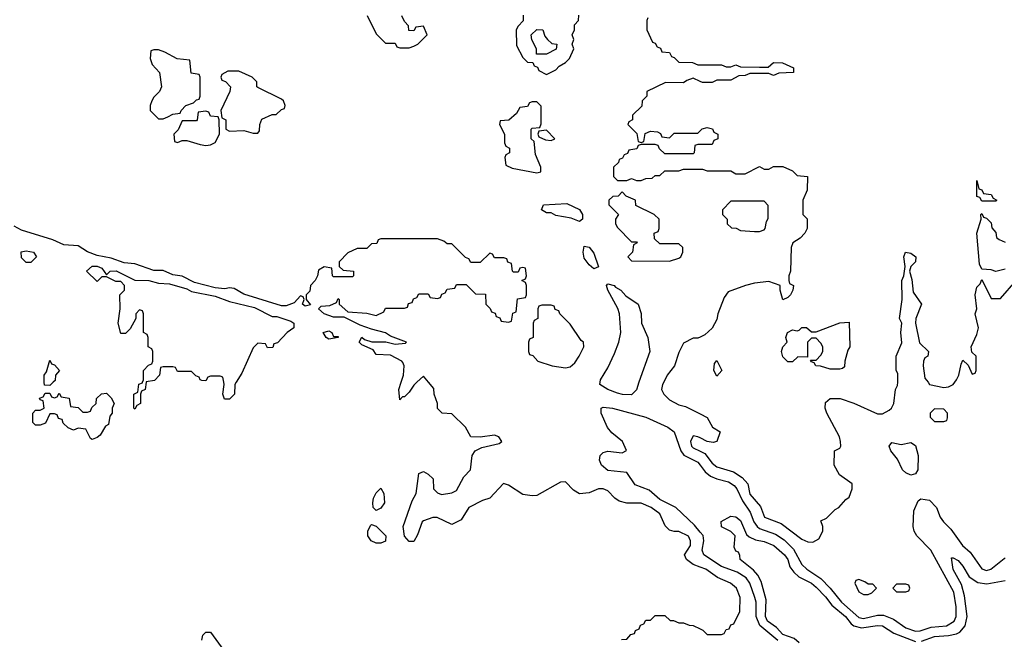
# Model space of a CAD drawing. Header units: inches. Extents: x 2671394 to 2765652, y 830470 to 955458.
# Tile 96 of 256: x 2727123 to 2731286, y 838913 to 841533. Entities that reach past the tile are written whole.
import ezdxf

# ---------------------------------------------------------------- set-up
doc = ezdxf.new("R2010")
doc.units = ezdxf.units.IN
doc.header["$MEASUREMENT"] = 0
for name, color, linetype in [('C7823', 7, 'Continuous'), ('C7824', 7, 'Continuous'), ('C7833', 7, 'Continuous'), ('C7834', 7, 'Continuous')]:
    doc.layers.add(name, color=color, linetype=linetype)

msp = doc.modelspace()

# ---------------------------------------------------------------- linework, layer by layer
at = {"layer": 'C7823', "color": 2}
for points, elevation in [([(2727264.9, 840000), (2727250, 839986), (2727227.3, 839987.3), (2727226.9, 840000)], 14), ([(2727657.7, 840000), (2727654, 839970), (2727638, 839962), (2727634, 839950), (2727634, 839910), (2727618, 839902), (2727610, 839886), (2727606, 839890), (2727606, 839950), (2727622, 839958), (2727627.3, 839992.7), (2727642, 839998), (2727642.7, 840000)], 14), ([(2728038.3, 840000), (2728032, 839990), (2728030.8, 839950), (2728010, 839928.7), (2727989.2, 839929.2), (2727982, 839950), (2727988, 839990), (2727986.1, 840000)], 14), ([(2728802.6, 840000), (2728790, 839988), (2728770, 839958), (2728750, 839938), (2728742, 839938), (2728730, 839926), (2728726, 839970), (2728735.6, 840000)], 14), ([(2730000, 839218.6), (2729969.6, 839229.6), (2729942, 839250), (2729934, 839270), (2729959.3, 839310), (2729959.3, 839330), (2729950, 839348.7), (2729910, 839368.7), (2729890, 839368.7), (2729870, 839375.3), (2729852.5, 839392.5), (2729830, 839444), (2729793.2, 839470), (2729750, 839489.2), (2729689.4, 839489.4), (2729657.5, 839497.5), (2729639, 839510), (2729610, 839541.2), (2729590, 839549.2), (2729570, 839549), (2729530, 839532.7), (2729490, 839528.7), (2729463.7, 839543.7), (2729430, 839579), (2729410, 839577.2), (2729310, 839521.2), (2729290, 839519.3), (2729250, 839526), (2729190, 839565.2), (2729168, 839572), (2729110.6, 839509.4), (2729079.8, 839500.2), (2729022, 839470), (2728990, 839418), (2728950, 839398), (2728888.4, 839428.4), (2728870, 839428.7), (2728830, 839414), (2728824.7, 839410), (2728805.4, 839354.6), (2728790, 839326), (2728770, 839326), (2728749.2, 839349.2), (2728744, 839390), (2728782, 839498), (2728799, 839530), (2728810, 839614), (2728830, 839622), (2728850, 839612), (2728871.1, 839591.1), (2728872, 839550), (2728890, 839532), (2728906, 839526), (2728950, 839532), (2728970, 839542), (2729000.2, 839599.8), (2729028.7, 839630), (2729035.3, 839690), (2729049.2, 839710.8), (2729076.5, 839723.5), (2729150, 839741), (2729162, 839750), (2729148, 839770), (2729130, 839776), (2729070, 839768), (2729030, 839768.7), (2729008, 839810), (2728950, 839866), (2728908.7, 839868.7), (2728889.2, 839889.2), (2728888.7, 839910), (2728875.3, 839950), (2728873.6, 839973.6), (2728851.6, 840000)], 14), ([(2729741, 840000), (2729730, 839968.7), (2729710, 839947.3), (2729672.1, 839947.9), (2729650, 839953.6), (2729609, 839970), (2729575.3, 839990), (2729577.2, 840000)], 10), ([(2729846, 840000), (2729841, 839990), (2729836, 839970), (2729846, 839950), (2729870, 839925.5), (2729910, 839904.9), (2729937.5, 839897.5), (2730000, 839866.3)], 14), ([(2730000, 839366.7), (2729975.2, 839395.2), (2729897.6, 839470), (2729830, 839503.9), (2729783.6, 839543.6), (2729725.7, 839565.7), (2729690, 839619), (2729610, 839627.6), (2729582.9, 839650), (2729574, 839670), (2729577, 839690), (2729590, 839703), (2729610, 839708), (2729670, 839702), (2729688.7, 839711.3), (2729671.8, 839750), (2729625.7, 839785.7), (2729608.1, 839808.1), (2729582, 839870), (2729581.2, 839890), (2729590, 839894.4), (2729629.7, 839890.4), (2729770, 839852.9), (2729862.8, 839810), (2729890, 839790.4), (2729918, 839710), (2729931.2, 839691.2), (2729990, 839662), (2730000, 839649)], 10), ([(2730000, 839764.4), (2729990, 839769.4), (2729970, 839773.2), (2729959.5, 839750), (2729963.7, 839730), (2729970, 839723.1), (2730000, 839708.7)], 14), ([(2729667.3, 838912.7), (2729690, 838914), (2729707.3, 838932.7), (2729722, 838938), (2729726, 838950), (2729742, 838958), (2729747.3, 838972.7), (2729762, 838978), (2729770, 838994), (2729790, 838994), (2729810, 839014), (2729850, 839014), (2729872.7, 838992.7), (2729887.3, 838992.7), (2729910, 838982), (2729930, 838982), (2729952.7, 838972.7), (2729970, 838972), (2730000, 838957.3)], 14), ([(2727892.7, 838910), (2727897.2, 838930), (2727910, 838942.8), (2727930, 838942.8), (2727985.4, 838865.4)], 14)]:
    msp.add_lwpolyline(points, dxfattribs=dict(at, elevation=elevation))
at = {"layer": 'C7823', "color": 2, "elevation": 14}
for points in [[(2727430, 839758), (2727422, 839762), (2727402, 839802), (2727370, 839806), (2727350, 839798), (2727327.3, 839807.3), (2727307.3, 839827.3), (2727302, 839842), (2727287.3, 839847.3), (2727282, 839862), (2727270, 839866), (2727250, 839866), (2727232.7, 839827.3), (2727210, 839818), (2727190, 839818), (2727178, 839830), (2727178, 839870), (2727190, 839882), (2727210, 839882), (2727226, 839890), (2727222, 839922), (2727210, 839926), (2727207.3, 839932.7), (2727222, 839938), (2727230, 839954), (2727250, 839954), (2727258, 839938), (2727270, 839934), (2727282, 839938), (2727290, 839954), (2727298, 839938), (2727332.7, 839932.7), (2727338, 839898), (2727370, 839894), (2727390, 839874), (2727410, 839874), (2727422, 839878), (2727427.3, 839892.7), (2727446, 839910), (2727448, 839932), (2727468.4, 839951.6), (2727490, 839954), (2727510, 839934), (2727522, 839910), (2727514, 839890), (2727514, 839870), (2727503.6, 839856.4), (2727498, 839822), (2727485.4, 839814.6), (2727463.6, 839776.4), (2727450, 839766)], [(2728630, 839458), (2728618, 839470), (2728615.3, 839490), (2728619, 839510), (2728630, 839532), (2728650, 839552), (2728662, 839530), (2728664.7, 839490), (2728650, 839468)], [(2728630, 839319), (2728608.9, 839328.9), (2728595.3, 839350), (2728595.3, 839370), (2728605.6, 839394.4), (2728610, 839398), (2728630, 839392), (2728670.7, 839350.7), (2728670, 839328), (2728650, 839319)]]:
    msp.add_lwpolyline(points, close=True, dxfattribs=at)
at = {"layer": 'C7824', "color": 2}
for points, elevation in [([(2728591.6, 841551.6), (2728630, 841474), (2728670, 841434), (2728710, 841434), (2728718, 841418), (2728730, 841414), (2728770, 841414), (2728790, 841422), (2728806, 841430), (2728846, 841470), (2728830, 841506), (2728798, 841502), (2728790, 841486), (2728768.4, 841488.4), (2728767.3, 841507.3), (2728750, 841526), (2728738, 841550)], 14), ([(2729252, 841552), (2729251.6, 841528.4), (2729230, 841506), (2729222, 841490), (2729223.6, 841423.6), (2729250, 841374), (2729270, 841354), (2729292.7, 841352.7), (2729298, 841338), (2729312.7, 841332.7), (2729318, 841318), (2729350, 841302), (2729390, 841322), (2729403.1, 841336.9), (2729430, 841352), (2729448, 841370), (2729466, 841410), (2729458, 841430), (2729466, 841450), (2729458, 841470), (2729468, 841490), (2729468.4, 841511.6), (2729486, 841530), (2729487.3, 841552.7)], 14), ([(2729778, 841542), (2729774, 841530), (2729774, 841490), (2729798, 841438), (2729810, 841434), (2729818, 841418), (2729832.7, 841412.7), (2729838, 841398), (2729870, 841394), (2729878, 841378), (2729890, 841374), (2729910, 841354), (2729967.3, 841352.7), (2729990, 841342), (2730000, 841342)], 14), ([(2730000, 841272.5), (2729970, 841286), (2729943.6, 841276.4), (2729930, 841266), (2729852.7, 841267.3), (2729774, 841230), (2729774, 841210), (2729754, 841190), (2729752.7, 841167.3), (2729714, 841130), (2729714, 841110), (2729698, 841102), (2729694, 841090), (2729732.7, 841052.7), (2729738, 841018), (2729750, 841014), (2729762, 841018), (2729767.3, 841052.7), (2729790, 841062), (2729819.6, 841059.6), (2729832.7, 841052.7), (2729838, 841038), (2729870, 841034), (2729890, 841054), (2729990, 841054), (2730000, 841063.6)], 14), ([(2730000, 841006), (2729990, 841006), (2729978, 841002), (2729974, 840970), (2729970, 840966), (2729850, 840966), (2729827.3, 840987.3), (2729822, 841002), (2729810, 841006), (2729750, 841006), (2729738, 841002), (2729732.7, 840987.3), (2729698, 840982), (2729692.7, 840967.3), (2729678, 840962), (2729672, 840948), (2729658, 840942), (2729654, 840930), (2729634, 840910), (2729634, 840870), (2729650, 840854), (2729690, 840854), (2729710, 840862), (2729730, 840854), (2729750, 840854), (2729770, 840862), (2729796.4, 840863.6), (2729810, 840874), (2729830, 840874), (2729850, 840894), (2729910, 840894), (2729930, 840902), (2730000, 840902)], 14), ([(2728735.6, 840000), (2728745.2, 840030), (2728748.7, 840070), (2728743.1, 840083.1), (2728738, 840090), (2728690, 840114), (2728630, 840118), (2728617.2, 840137.2), (2728570, 840158), (2728558, 840170), (2728570, 840191), (2728581, 840181), (2728611.1, 840171.1), (2728671.6, 840171.6), (2728710, 840161), (2728754.6, 840165.4), (2728758, 840170), (2728690, 840195.3), (2728670, 840208.7), (2728610, 840224), (2728562, 840242), (2728495.3, 840275.3), (2728450, 840275.3), (2728410, 840289), (2728386, 840310), (2728398, 840322), (2728434.6, 840325.4), (2728462, 840338), (2728470, 840354), (2728474, 840350), (2728474, 840330), (2728510, 840298), (2728590, 840292), (2728630, 840282), (2728662, 840298), (2728670, 840314), (2728750, 840314), (2728762, 840318), (2728767.3, 840332.7), (2728782, 840338), (2728787.3, 840352.7), (2728802, 840358), (2728810, 840374), (2728850, 840374), (2728858, 840358), (2728890, 840354), (2728902, 840358), (2728907.3, 840372.7), (2728922, 840378), (2728930, 840394), (2728962, 840398), (2728970, 840414), (2729010, 840414), (2729050, 840374), (2729092.7, 840372.7), (2729094, 840330), (2729112.7, 840312.7), (2729118, 840298), (2729132.7, 840292.7), (2729138, 840278), (2729152.7, 840272.7), (2729158, 840258), (2729190, 840254), (2729202, 840258), (2729207.3, 840292.7), (2729222, 840298), (2729227.3, 840352.7), (2729262, 840358), (2729266, 840370), (2729266, 840410), (2729262, 840422), (2729246, 840430), (2729262, 840438), (2729266, 840450), (2729262, 840482), (2729250, 840486), (2729238, 840482), (2729230, 840466), (2729210, 840466), (2729206, 840470), (2729202, 840502), (2729187.3, 840507.3), (2729182, 840522), (2729170, 840526), (2729130, 840526), (2729122, 840542), (2729110, 840546), (2729070, 840506), (2729030, 840506), (2729022, 840522), (2729007.3, 840527.3), (2728950, 840586), (2728930, 840586), (2728916.4, 840596.4), (2728890, 840606), (2728650, 840606), (2728638, 840602), (2728632.7, 840587.3), (2728610, 840586), (2728590, 840566), (2728550, 840566), (2728510, 840548), (2728474, 840510), (2728474, 840490), (2728490, 840474), (2728534, 840470), (2728534, 840450), (2728530, 840446), (2728450, 840446), (2728446, 840450), (2728442, 840482), (2728410, 840488), (2728386.4, 840473.6), (2728382, 840450), (2728372, 840430), (2728352, 840410), (2728350, 840386), (2728334, 840370), (2728334, 840350), (2728352, 840328), (2728330, 840322), (2728318, 840330), (2728326, 840350), (2728322, 840362), (2728310, 840366), (2728283.6, 840336.4), (2728250, 840322.7), (2728230, 840323.7), (2728070, 840372.3), (2728030, 840397.2), (2728010, 840399.3), (2727990, 840395.1), (2727950, 840399.3), (2727862, 840422), (2727810, 840449.2), (2727770, 840455.1), (2727730, 840472.3), (2727690, 840472.3), (2727610, 840500.9), (2727565.2, 840505.2), (2727510, 840525.2), (2727450, 840536), (2727410, 840552.3), (2727370, 840577.2), (2727310, 840581.2), (2727262.5, 840602.5), (2727130, 840642.7), (2727100.2, 840660.2)], 14), ([(2727642.7, 840000), (2727646, 840010), (2727646, 840050), (2727667.3, 840072.7), (2727682, 840078), (2727686, 840090), (2727686, 840130), (2727682, 840142), (2727666, 840150), (2727666, 840190), (2727662, 840202), (2727646, 840210), (2727646, 840290), (2727642, 840302), (2727630, 840306), (2727614, 840290), (2727614, 840270), (2727590, 840226), (2727570, 840206), (2727550, 840206), (2727539, 840250), (2727548, 840310), (2727546, 840370), (2727566, 840390), (2727566, 840410), (2727550, 840426), (2727530, 840426), (2727490, 840446), (2727470, 840446), (2727450, 840426), (2727406, 840470), (2727429.3, 840490.7), (2727451.1, 840491.1), (2727470, 840482), (2727490, 840454), (2727506, 840470), (2727531.1, 840471.1), (2727610, 840431.3), (2727668.9, 840431.1), (2727710, 840418.8), (2727756.3, 840416.3), (2727830, 840394.8), (2727850, 840384), (2727950, 840364), (2728010, 840342), (2728116.3, 840316.3), (2728190, 840278), (2728210, 840278), (2728270, 840258), (2728282, 840250), (2728282, 840230), (2728254, 840210), (2728212.7, 840167.3), (2728198, 840162), (2728192.7, 840147.3), (2728170, 840146), (2728162, 840162), (2728130, 840166), (2728110, 840146), (2728062, 840038), (2728038.3, 840000)], 14), ([(2729577.2, 840000), (2729579, 840010), (2729610, 840061), (2729638, 840122), (2729656.3, 840170), (2729665.1, 840210), (2729659, 840290), (2729652.1, 840312.1), (2729609.3, 840389.3), (2729604, 840410), (2729610, 840416), (2729636, 840410), (2729642, 840402), (2729664.7, 840390), (2729686, 840366), (2729738, 840330), (2729751.1, 840291.1), (2729752, 840250), (2729778.8, 840190), (2729786.8, 840130), (2729741, 840000)], 10), ([(2730000, 840190.9), (2729990, 840186), (2729970, 840186), (2729930, 840166), (2729910, 840126), (2729891.3, 840070), (2729861, 840030), (2729846, 840000)], 14), ([(2727226.9, 840000), (2727226, 840030), (2727236.4, 840043.6), (2727250, 840094), (2727258, 840078), (2727270, 840074), (2727292, 840050), (2727274, 840030), (2727272.7, 840007.3), (2727264.9, 840000)], 14), ([(2727986.1, 840000), (2727982, 840022), (2727970, 840026), (2727930, 840026), (2727918, 840022), (2727910, 840006), (2727892.7, 840007.3), (2727886, 840010), (2727882, 840022), (2727867.3, 840027.3), (2727850, 840046), (2727790, 840046), (2727782, 840062), (2727770, 840066), (2727730, 840066), (2727718, 840062), (2727714, 840030), (2727692.7, 840007.3), (2727658, 840002), (2727657.7, 840000)], 14), ([(2728851.6, 840000), (2728830, 840026), (2728802.6, 840000)], 14)]:
    msp.add_lwpolyline(points, dxfattribs=dict(at, elevation=elevation))
for points, elevation in [([(2729308, 841388), (2729308, 841410), (2729288.4, 841448.4), (2729286, 841470), (2729310, 841492), (2729334, 841490), (2729343.6, 841463.6), (2729354, 841450), (2729372.7, 841432.7), (2729394, 841430), (2729391.1, 841408.9), (2729350, 841388)], 14), ([(2727710, 841406), (2727690, 841406), (2727678, 841402), (2727674, 841370), (2727683.6, 841343.6), (2727714, 841310), (2727722, 841250), (2727714, 841230), (2727690, 841206), (2727682, 841190), (2727674, 841170), (2727674, 841150), (2727710, 841114), (2727730, 841114), (2727750, 841122), (2727770, 841134), (2727802, 841138), (2727806, 841150), (2727826, 841170), (2727858, 841182), (2727870, 841194), (2727882, 841198), (2727886, 841210), (2727886, 841290), (2727882, 841302), (2727847.3, 841307.3), (2727842, 841362), (2727788.4, 841368.4), (2727736.4, 841396.4)], 14), ([(2728003.6, 841316.4), (2727978, 841302), (2727974, 841290), (2727978, 841278), (2727992.7, 841272.7), (2728014, 841250), (2728012, 841230), (2727974, 841150), (2727978, 841118), (2727994, 841110), (2727994, 841070), (2728010, 841062), (2728070, 841064.7), (2728110, 841054), (2728130, 841054), (2728136.4, 841063.6), (2728138, 841090), (2728147.3, 841112.7), (2728190, 841132), (2728207.3, 841132.7), (2728230, 841154), (2728242, 841158), (2728246, 841170), (2728238, 841190), (2728230, 841198), (2728130, 841246), (2728126, 841250), (2728126, 841270), (2728106, 841290), (2728050, 841315.3)], 14), ([(2729310, 841186), (2729290, 841186), (2729278, 841182), (2729270, 841166), (2729238, 841162), (2729223.6, 841136.4), (2729191.6, 841108.4), (2729154, 841106), (2729152, 841090), (2729172, 841050), (2729172.7, 841012.7), (2729178, 840998), (2729194, 840990), (2729194, 840970), (2729178, 840962), (2729174, 840950), (2729178, 840918), (2729205.4, 840905.4), (2729310, 840886), (2729326, 840890), (2729326, 840910), (2729303.1, 840963.1), (2729298, 841018), (2729286, 841030), (2729286, 841070), (2729290, 841074), (2729322, 841078), (2729327.3, 841092.7), (2729327.3, 841167.3)], 14), ([(2727910, 841146), (2727878, 841142), (2727874, 841110), (2727870, 841106), (2727810, 841106), (2727792.7, 841067.3), (2727774, 841050), (2727778, 841018), (2727790, 841014), (2727810, 841022), (2727830, 841022), (2727885.4, 841005.4), (2727910, 841002), (2727930, 841004.7), (2727950, 841014), (2727968, 841050), (2727966, 841110), (2727962, 841122), (2727930, 841126), (2727922, 841142)], 14), ([(2729350, 841066), (2729318, 841062), (2729314, 841050), (2729318, 841038), (2729345.4, 841025.4), (2729370, 841022), (2729386, 841030)], 14), ([(2729670, 840806), (2729652.7, 840787.3), (2729630, 840786), (2729614, 840770), (2729614, 840750), (2729654, 840710), (2729642, 840690), (2729642, 840670), (2729650, 840654), (2729710, 840594), (2729730, 840594), (2729734, 840590), (2729718, 840582), (2729714, 840550), (2729694, 840530), (2729710, 840514), (2729870, 840512), (2729910, 840524.7), (2729918, 840530), (2729926, 840550), (2729926, 840570), (2729910, 840586), (2729830, 840586), (2729807.3, 840607.3), (2729806, 840630), (2729822, 840638), (2729826, 840650), (2729826, 840690), (2729806, 840710), (2729727.3, 840747.3), (2729726, 840770), (2729687.3, 840787.3)], 14), ([(2729490, 840679.3), (2729453.8, 840693.8), (2729390, 840706), (2729370, 840717.2), (2729350, 840717.2), (2729328.7, 840730), (2729338, 840750), (2729436.1, 840756.1), (2729490.3, 840730.3), (2729502, 840710), (2729502.8, 840690)], 10), ([(2729550, 840479.3), (2729530, 840497.2), (2729510, 840525.2), (2729505.6, 840550), (2729510, 840576), (2729530, 840570.8), (2729550, 840546), (2729570, 840488.7)], 10), ([(2727150, 840506), (2727130, 840526), (2727128.7, 840551.3), (2727150, 840556), (2727182, 840550), (2727194, 840530), (2727170, 840506)], 14), ([(2729370, 840326), (2729330, 840326), (2729318, 840322), (2729314, 840310), (2729314, 840270), (2729298, 840262), (2729294, 840250), (2729294, 840190), (2729278, 840182), (2729274, 840170), (2729274, 840130), (2729278, 840118), (2729292.7, 840112.7), (2729314, 840090), (2729374, 840070), (2729430, 840061), (2729450, 840064.7), (2729470, 840082), (2729488, 840110), (2729508, 840150), (2729506, 840170), (2729496.4, 840176.4), (2729450, 840246), (2729406, 840290), (2729402, 840302), (2729387.3, 840307.3), (2729382, 840322)], 14), ([(2728450, 840194), (2728470, 840194), (2728470, 840188.7), (2728430, 840182), (2728418, 840190), (2728406, 840210), (2728430, 840218), (2728442, 840210)], 14)]:
    msp.add_lwpolyline(points, close=True, dxfattribs=dict(at, elevation=elevation))
at = {"layer": 'C7833', "color": 2}
for points, elevation in [([(2730000, 839708.7), (2730019.4, 839699.4), (2730050, 839658), (2730070, 839642), (2730141.1, 839621.1), (2730177.2, 839597.2), (2730200.7, 839570), (2730210, 839527.3), (2730255.2, 839475.2), (2730271.3, 839430), (2730342.5, 839402.5), (2730430, 839336), (2730455.3, 839324.7), (2730476.4, 839323.6), (2730502, 839338), (2730518, 839370), (2730518, 839390), (2730510, 839414), (2730534.6, 839425.4), (2730570, 839462), (2730586, 839470), (2730615.3, 839504.7), (2730630, 839514), (2730642, 839550), (2730642, 839570), (2730588.9, 839608.9), (2730566, 839650), (2730568, 839710), (2730590, 839722), (2730594, 839730), (2730593.2, 839750), (2730588.7, 839770), (2730535.3, 839870), (2730528, 839890), (2730530, 839914), (2730550, 839932), (2730591.1, 839931.1), (2730650, 839911.3), (2730750, 839866.8), (2730770, 839866.8), (2730798.6, 839881.4), (2730808.7, 839890), (2730819, 839910), (2730826, 839970), (2730834, 839986), (2730835.6, 840000)], 14), ([(2730963.5, 840000), (2730970, 839991.3), (2731030, 839978), (2731050, 839981), (2731070, 839991.3), (2731076.5, 840000)], 14), ([(2730000, 839866.3), (2730030, 839851.3), (2730052, 839810), (2730084.7, 839790), (2730071, 839750), (2730054.9, 839745.1), (2730029.6, 839749.6), (2730000, 839764.4)], 14), ([(2730000, 839649), (2730021.3, 839621.3), (2730043.2, 839603.2), (2730070, 839591.3), (2730119, 839579), (2730143.7, 839563.7), (2730155.2, 839550), (2730178.6, 839498.6), (2730211.4, 839451.4), (2730226.4, 839410), (2730240.2, 839390), (2730250, 839382.2), (2730318.4, 839358.3), (2730354.3, 839334.3), (2730393.9, 839293.9), (2730430.3, 839230), (2730450.4, 839210), (2730510.2, 839170.2), (2730550, 839129), (2730596.9, 839070), (2730670, 839005.8), (2730690, 839000.6), (2730750, 839015), (2730774.8, 839014.8), (2730817.7, 838997.7), (2730870, 838961.2), (2730910, 838947.5), (2730930, 838949.2), (2730975.8, 838964.2), (2731041.2, 838970), (2731073.5, 838990), (2731081.5, 839010), (2731082, 839050), (2731072.3, 839112.3), (2730975.3, 839290), (2730916.4, 839350), (2730904.4, 839370), (2730899.8, 839390), (2730903.7, 839456.3), (2730922, 839498), (2730932.7, 839507.3), (2730970, 839502), (2730999.1, 839470), (2731014.4, 839430), (2731028.8, 839410), (2731059.5, 839379.5), (2731108.5, 839310), (2731141.5, 839281.5), (2731190, 839210.7), (2731210, 839204.2), (2731229, 839210), (2731285.1, 839254.9), (2731290, 839257.1)], 10), ([(2730418.5, 838898.5), (2730396.8, 838916.8), (2730350, 838933.6), (2730322.6, 838962.6), (2730284.7, 838990), (2730275.6, 839010), (2730279.3, 839079.3), (2730257.2, 839157.2), (2730243.9, 839183.9), (2730225.1, 839205.1), (2730168.7, 839250), (2730168, 839268), (2730162, 839282), (2730150, 839286), (2730143.1, 839303.1), (2730148, 839350), (2730128.9, 839368.9), (2730090, 839388), (2730089.1, 839410.9), (2730130, 839434), (2730150, 839431.3), (2730170, 839416), (2730195.9, 839355.9), (2730207.1, 839347.1), (2730233.8, 839333.8), (2730270, 839326.8), (2730310.8, 839310), (2730356.3, 839270), (2730370, 839250.8), (2730379.3, 839219.3), (2730396.5, 839196.5), (2730417.4, 839177.4), (2730470, 839150.3), (2730490, 839133.7), (2730530, 839092.4), (2730556.9, 839056.9), (2730614.9, 839010), (2730638.3, 838978.3), (2730650, 838970.3), (2730682, 838962), (2730750, 838971.6), (2730770, 838970.3), (2730818.8, 838938.8), (2730910, 838904.4)], 6), ([(2730328.6, 838908.6), (2730251.7, 838971.7), (2730237, 839010), (2730235.9, 839070), (2730230.7, 839090), (2730209.8, 839150), (2730193.7, 839173.7), (2730156.9, 839196.9), (2730090, 839221.2), (2730015.1, 839270), (2730007.8, 839290), (2730015.5, 839330), (2730012.5, 839352.5), (2730000, 839366.7)], 10), ([(2730935.2, 838904.8), (2730990, 838925.3), (2731050, 838928.5), (2731083.5, 838936.5), (2731097.4, 838942.6), (2731120.7, 838970), (2731128.3, 839010), (2731117.4, 839097.4), (2731105.1, 839145.1), (2731070, 839208.7), (2731062, 839258), (2731070, 839258), (2731090, 839246), (2731110, 839222.8), (2731136.7, 839176.7), (2731173.4, 839153.4), (2731212.3, 839147.7), (2731290, 839162)], 6), ([(2730000, 838957.3), (2730011.6, 838951.6), (2730030, 838934), (2730090, 838934), (2730102, 838938), (2730110, 838954), (2730122, 838958), (2730130, 838974), (2730142, 838978), (2730168, 839030), (2730168.7, 839090), (2730154, 839130), (2730128, 839150), (2730073.8, 839173.8), (2730024, 839210), (2730000, 839218.6)], 14)]:
    msp.add_lwpolyline(points, dxfattribs=dict(at, elevation=elevation))
for points, elevation in [([(2730990, 839888), (2730972, 839870), (2730972.7, 839852.7), (2730990, 839834), (2731030, 839834), (2731042, 839838), (2731046, 839850), (2731046, 839870), (2731030, 839886)], 14), ([(2730890, 839607.8), (2730870, 839616.9), (2730855.6, 839630), (2730834.7, 839674.7), (2730806.6, 839710), (2730799, 839730), (2730810, 839744.7), (2730850, 839737.3), (2730890, 839746), (2730910, 839732), (2730922, 839690), (2730919.5, 839630), (2730910, 839612.7)], 10), ([(2730670, 839166), (2730658, 839162), (2730654, 839150), (2730670, 839114), (2730690, 839102), (2730710, 839102), (2730726, 839110), (2730746, 839130), (2730730, 839146), (2730710, 839146), (2730696.4, 839156.4)], 14), ([(2730870, 839146), (2730830, 839146), (2730814, 839130), (2730830, 839114), (2730870, 839114), (2730882, 839118), (2730886, 839130), (2730882, 839142)], 14)]:
    msp.add_lwpolyline(points, close=True, dxfattribs=dict(at, elevation=elevation))
at = {"layer": 'C7834', "color": 2, "elevation": 14}
for points in [[(2730000, 841342), (2730090, 841342), (2730110, 841334), (2730130, 841334), (2730150, 841342), (2730170, 841334), (2730250, 841332), (2730287.3, 841332.7), (2730310, 841352), (2730348.4, 841351.6), (2730394, 841330), (2730394, 841310), (2730332.7, 841307.3), (2730310, 841298), (2730290, 841306), (2730210, 841306), (2730190, 841298), (2730163.6, 841296.4), (2730130, 841278), (2730070, 841278), (2730050, 841268), (2730010, 841268), (2730000, 841272.5)], [(2730000, 841063.6), (2730008.4, 841071.6), (2730030, 841078), (2730051.6, 841071.6), (2730058, 841058), (2730074, 841050), (2730074, 841030), (2730058, 841022), (2730050, 841006), (2730000, 841006)], [(2730000, 840902), (2730010, 840902), (2730030, 840894), (2730130, 840894), (2730150, 840882), (2730190, 840882), (2730250, 840912), (2730270, 840902), (2730290, 840902), (2730310, 840912), (2730350, 840912), (2730390, 840894), (2730410, 840874), (2730454, 840870), (2730452.7, 840812.7), (2730434, 840770), (2730434, 840710), (2730451.6, 840691.6), (2730452, 840650), (2730442, 840630), (2730422, 840610), (2730392, 840590), (2730384.7, 840570), (2730382, 840470), (2730374, 840450), (2730374, 840430), (2730378, 840418), (2730394, 840410), (2730392, 840390), (2730382, 840370), (2730370, 840358), (2730350, 840348), (2730338, 840390), (2730338, 840410), (2730290, 840426), (2730230, 840419.5), (2730192, 840410), (2730118, 840382), (2730101.1, 840358.9), (2730074.8, 840290), (2730070, 840266), (2730051.1, 840228.9), (2730019.6, 840200.4), (2730000, 840190.9)], [(2731290, 840479), (2731250, 840468), (2731230, 840475.3), (2731190, 840478), (2731180.2, 840500.2), (2731169.4, 840630), (2731188, 840690), (2731186, 840710), (2731190, 840714), (2731198, 840698), (2731210, 840694), (2731230, 840674), (2731232.7, 840652.7), (2731250, 840634), (2731252.7, 840612.7), (2731263.6, 840603.6), (2731290, 840592)], [(2730835.6, 840000), (2730836, 840004), (2730835.5, 840035.5), (2730828.9, 840051.1), (2730828, 840110), (2730852.9, 840167.1), (2730848, 840210), (2730852.7, 840250), (2730842, 840270), (2730854, 840350), (2730852.7, 840430), (2730860.9, 840450), (2730866, 840490), (2730861.2, 840530), (2730868, 840550), (2730890, 840546), (2730912, 840530), (2730910.8, 840510), (2730890.8, 840489.2), (2730884.7, 840470), (2730894.9, 840434.9), (2730900.9, 840380.9), (2730936, 840330), (2730912.2, 840270), (2730910.4, 840250), (2730926.6, 840166.6), (2730964.7, 840130), (2730962, 840110), (2730950, 840104), (2730943.8, 840090), (2730942.4, 840070), (2730950, 840018), (2730963.5, 840000)], [(2731076.5, 840000), (2731084, 840010), (2731094, 840030), (2731102.7, 840077.3), (2731110, 840094), (2731132.7, 840072.7), (2731150, 840034), (2731162, 840038), (2731166, 840050), (2731166, 840110), (2731148, 840128), (2731146, 840150), (2731170, 840202), (2731176, 840230), (2731162, 840290), (2731169, 840310), (2731162.7, 840370), (2731170, 840402), (2731183.1, 840416.9), (2731190, 840434), (2731230, 840354), (2731270, 840354), (2731335.3, 840430)]]:
    msp.add_lwpolyline(points, dxfattribs=at)
for points in [[(2731190, 840766), (2731182, 840782), (2731170, 840786), (2731170, 840854), (2731178, 840818), (2731190, 840814), (2731198, 840798), (2731230, 840794), (2731238, 840778), (2731254, 840770), (2731250, 840766)], [(2730270, 840766), (2730130, 840766), (2730094, 840730), (2730094, 840710), (2730114, 840690), (2730114, 840670), (2730132.7, 840652.7), (2730151.6, 840651.6), (2730170, 840642), (2730230, 840638), (2730250, 840638), (2730270, 840644.7), (2730275.3, 840650), (2730280.4, 840679.6), (2730287.3, 840692.7), (2730288, 840710), (2730287.3, 840747.3)], [(2730550, 840055.3), (2730508.4, 840068.4), (2730488.9, 840068.9), (2730482, 840082), (2730470, 840086), (2730466, 840094), (2730490, 840094), (2730510, 840114), (2730518, 840130), (2730518, 840150), (2730510, 840166), (2730490, 840186), (2730470, 840186), (2730454, 840170), (2730454, 840106), (2730412.7, 840107.3), (2730390, 840086), (2730370, 840086), (2730350, 840108), (2730344, 840130), (2730348.7, 840150), (2730368, 840170), (2730362, 840190), (2730369.1, 840210.9), (2730390, 840222), (2730410, 840218), (2730419, 840221), (2730430, 840231.3), (2730450, 840231.3), (2730470, 840214), (2730490, 840214), (2730590, 840252), (2730630, 840254), (2730632, 840150), (2730623.6, 840136.4), (2730611.3, 840090), (2730610, 840066), (2730602, 840058), (2730590, 840055.3)], [(2730070, 840026), (2730058, 840050), (2730060.4, 840079.6), (2730070, 840092), (2730090.8, 840050)]]:
    msp.add_lwpolyline(points, close=True, dxfattribs=at)

doc.saveas('drawing.dxf')
